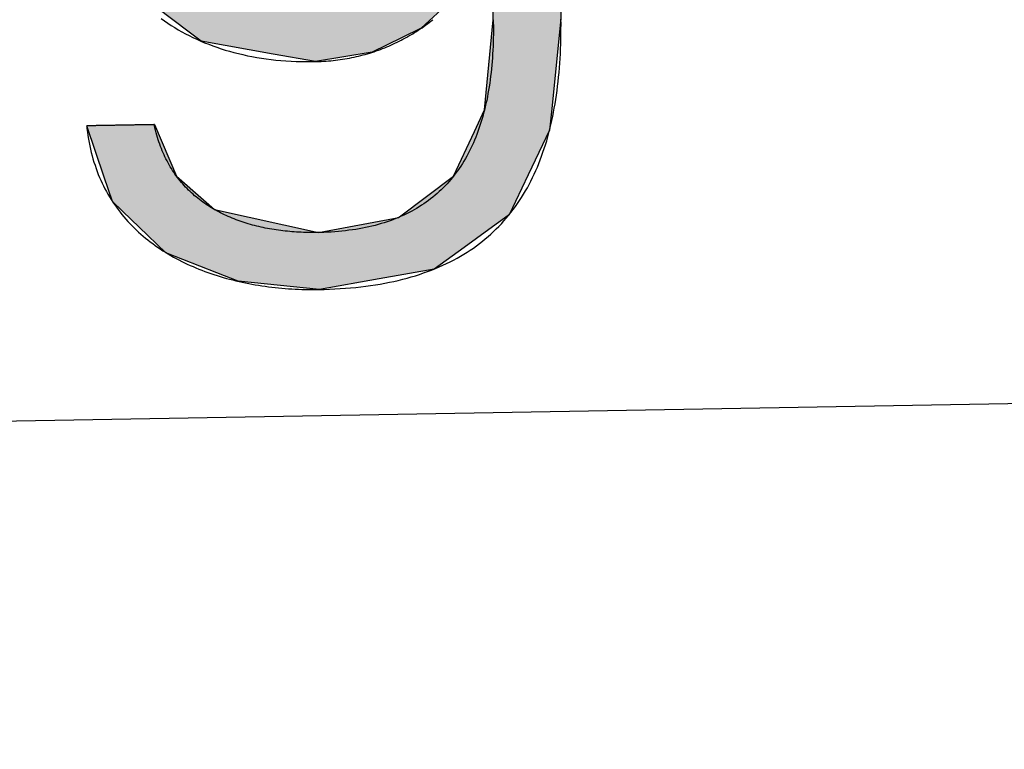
# Model space of a CAD drawing. Extents: x 562 to 7231, y 5817 to 11976.
# Tile 23 of 58: x 3588 to 3681, y 7998 to 8067. Entities that reach past the tile are written whole.
import ezdxf

# ---------------------------------------------------------------- set-up
doc = ezdxf.new("R2010")
doc.units = 0
doc.layers.get('0').update_dxf_attribs({"linetype": 'CONTINUOUS'})
doc.layers.add('LOGO', color=7, linetype='CONTINUOUS')

# ---------------------------------------------------------------- blocks, each defined once
blk = doc.blocks.new('*U49')
at = {"layer": 'LOGO', "color": 30, "linetype": 'CONTINUOUS'}
for p, q in [((69.862, 7.472), (70.736, 7.654)), ((70.736, 7.654), (71.316, 7.774)), ((71.316, 7.774), (72.103, 7.654)), ((72.103, 7.654), (72.485, 7.472)), ((73.747, 7.351), (73.747, 7.555)), ((74.669, 7.555), (74.669, 7.351)), ((69.672, 7.326), (69.862, 7.472)), ((72.485, 7.472), (72.791, 7.326)), ((69.239, 6.993), (69.672, 7.326)), ((72.791, 7.326), (73.169, 6.993)), ((73.747, 7.256), (73.747, 7.351)), ((73.747, 6.903), (73.747, 7.256)), ((74.669, 7.351), (74.669, 7.256)), ((74.669, 7.256), (74.669, 6.903)), ((69.153, 6.928), (69.239, 6.993)), ((73.169, 6.993), (73.244, 6.928)), ((68.806, 6.661), (69.153, 6.928)), ((70.704, 6.928), (70.07, 6.661)), ((72.161, 6.842), (71.772, 6.928)), ((72.187, 6.836), (72.161, 6.842)), ((73.244, 6.928), (73.342, 6.842)), ((73.342, 6.842), (73.346, 6.836)), ((73.747, 6.47), (73.747, 6.903)), ((74.669, 6.903), (74.669, 6.47)), ((72.754, 6.486), (72.187, 6.836)), ((73.346, 6.836), (73.568, 6.486)), ((68.562, 6.23), (68.792, 6.651)), ((68.792, 6.651), (68.806, 6.661)), ((70.058, 6.651), (69.574, 6.23)), ((70.07, 6.661), (70.058, 6.651)), ((72.956, 6.252), (72.754, 6.486)), ((73.568, 6.486), (73.717, 6.252)), ((73.747, 6.455), (73.747, 6.47)), ((73.747, 6.252), (73.747, 6.455)), ((74.669, 6.47), (74.669, 6.455)), ((74.669, 6.455), (74.669, 6.252)), ((68.131, 5.44), (68.562, 6.23)), ((69.574, 6.23), (69.18, 5.44)), ((73.185, 5.986), (72.956, 6.252)), ((74.669, 6.252), (74.669, 5.986)), ((73.672, 4.703), (73.185, 5.986)), ((74.669, 5.986), (74.669, 4.703)), ((68.065, 5.015), (68.131, 5.44)), ((69.18, 5.44), (68.969, 5.015)), ((67.904, 3.968), (68.065, 5.015)), ((68.969, 5.015), (68.872, 3.968)), ((73.687, 4.085), (73.672, 4.703)), ((74.669, 4.703), (74.669, 4.085)), ((73.708, 3.295), (73.687, 4.085)), ((74.669, 4.085), (74.669, 3.295)), ((67.954, 3.58), (67.904, 3.968)), ((68.872, 3.968), (68.836, 3.58)), ((68.098, 2.453), (67.954, 3.58)), ((68.836, 3.58), (69.115, 2.453)), ((73.273, 2.006), (73.708, 3.295)), ((74.669, 3.295), (74.669, 2.006)), ((68.2, 2.246), (68.098, 2.453)), ((69.115, 2.453), (69.167, 2.246)), ((68.688, 1.253), (68.2, 2.246)), ((69.167, 2.246), (69.986, 1.253)), ((72.961, 1.699), (73.273, 2.006)), ((74.669, 2.006), (74.669, 1.699)), ((72.369, 1.116), (72.901, 1.639)), ((72.901, 1.639), (72.961, 1.699)), ((73.717, 1.639), (73.384, 1.116)), ((73.747, 0.913), (73.747, 1.639)), ((74.669, 1.699), (74.669, 1.639)), ((74.669, 1.639), (74.669, 0.913)), ((68.704, 1.22), (68.688, 1.253)), ((69.029, 0.966), (68.704, 1.22)), ((69.986, 1.253), (70.054, 1.22)), ((70.054, 1.22), (70.586, 0.966)), ((72.054, 1.008), (72.369, 1.116)), ((73.384, 1.116), (73.315, 1.008)), ((69.159, 0.865), (69.029, 0.966)), ((70.586, 0.966), (71.308, 0.865)), ((71.744, 0.901), (72.054, 1.008)), ((73.315, 1.008), (73.195, 0.901)), ((69.16, 0.864), (69.159, 0.865)), ((69.602, 0.518), (69.16, 0.864)), ((71.39, 0.865), (71.744, 0.901)), ((73.153, 0.864), (72.764, 0.518)), ((73.154, 0.865), (73.153, 0.864)), ((73.195, 0.901), (73.154, 0.865)), ((73.747, 0.615), (73.747, 0.913)), ((74.669, 0.913), (74.669, 0.615)), ((73.606, -0.61), (73.747, 0.615)), ((74.669, 0.615), (74.522, -0.61)), ((69.764, 0.391), (69.602, 0.518)), ((72.764, 0.518), (72.494, 0.391)), ((70.739, 0.2), (69.764, 0.391)), ((72.494, 0.391), (72.088, 0.2)), ((71.316, 0.087), (70.739, 0.2)), ((72.088, 0.2), (71.316, 0.087)), ((73.462, -0.904), (73.606, -0.61)), ((74.522, -0.61), (74.486, -0.904)), ((68.409, -1.438), (68.183, -0.733)), ((69.105, -0.733), (69.393, -1.438)), ((73.168, -1.505), (73.462, -0.904)), ((74.486, -0.904), (74.186, -1.505)), ((68.516, -1.769), (68.409, -1.438)), ((69.393, -1.438), (69.755, -1.769)), ((72.422, -2.047), (73.168, -1.505)), ((74.186, -1.505), (73.915, -2.047)), ((68.652, -1.904), (68.516, -1.769)), ((69.755, -1.769), (69.903, -1.904)), ((68.992, -2.24), (68.652, -1.904)), ((69.903, -1.904), (71.316, -2.24)), ((71.316, -2.24), (72.412, -2.054)), ((72.412, -2.054), (72.422, -2.047)), ((73.904, -2.054), (73.636, -2.24)), ((73.915, -2.047), (73.904, -2.054)), ((69.233, -2.479), (68.992, -2.24)), ((73.636, -2.24), (73.295, -2.479)), ((69.922, -2.766), (69.233, -2.479)), ((73.295, -2.479), (72.881, -2.766)), ((70.208, -2.886), (69.922, -2.766)), ((72.881, -2.766), (72.131, -2.886)), ((71.316, -3.017), (70.208, -2.886)), ((72.131, -2.886), (71.316, -3.017))]:
    blk.add_line(p, q, dxfattribs=at)
at = {"layer": 'LOGO', "color": 30, "linetype": 'CONTINUOUS', "extrusion": (0, 0, -1)}
for points in [[(-70.736, 7.654), (-72.485, 7.472), (-69.862, 7.472)], [(-71.316, 7.774), (-72.103, 7.654), (-70.736, 7.654)], [(-70.736, 7.654), (-72.103, 7.654), (-72.485, 7.472)], [(-73.747, 7.555), (-74.669, 7.351), (-73.747, 7.351)], [(-73.747, 7.555), (-74.669, 7.555), (-74.669, 7.351)], [(-69.862, 7.472), (-72.791, 7.326), (-69.672, 7.326)], [(-69.862, 7.472), (-72.485, 7.472), (-72.791, 7.326)], [(-69.672, 7.326), (-73.169, 6.993), (-69.239, 6.993)], [(-69.672, 7.326), (-72.791, 7.326), (-73.169, 6.993)], [(-73.747, 7.351), (-74.669, 7.256), (-73.747, 7.256)], [(-73.747, 7.351), (-74.669, 7.351), (-74.669, 7.256)], [(-73.747, 7.256), (-74.669, 6.903), (-73.747, 6.903)], [(-73.747, 7.256), (-74.669, 7.256), (-74.669, 6.903)], [(-69.239, 6.993), (-70.704, 6.928), (-69.153, 6.928)], [(-69.239, 6.993), (-71.476, 6.993), (-70.704, 6.928)], [(-71.476, 6.993), (-73.244, 6.928), (-71.772, 6.928)], [(-71.476, 6.993), (-73.169, 6.993), (-73.244, 6.928)], [(-69.153, 6.928), (-70.07, 6.661), (-68.806, 6.661)], [(-69.153, 6.928), (-70.704, 6.928), (-70.07, 6.661)], [(-71.772, 6.928), (-73.342, 6.842), (-72.161, 6.842)], [(-71.772, 6.928), (-73.244, 6.928), (-73.342, 6.842)], [(-72.161, 6.842), (-73.346, 6.836), (-72.187, 6.836)], [(-72.161, 6.842), (-73.342, 6.842), (-73.346, 6.836)], [(-73.747, 6.903), (-74.669, 6.47), (-73.747, 6.47)], [(-73.747, 6.903), (-74.669, 6.903), (-74.669, 6.47)], [(-72.187, 6.836), (-73.568, 6.486), (-72.754, 6.486)], [(-72.187, 6.836), (-73.346, 6.836), (-73.568, 6.486)], [(-68.792, 6.651), (-69.574, 6.23), (-68.562, 6.23)], [(-68.806, 6.661), (-70.058, 6.651), (-68.792, 6.651)], [(-68.792, 6.651), (-70.058, 6.651), (-69.574, 6.23)], [(-68.806, 6.661), (-70.07, 6.661), (-70.058, 6.651)], [(-72.754, 6.486), (-73.717, 6.252), (-72.956, 6.252)], [(-72.754, 6.486), (-73.568, 6.486), (-73.717, 6.252)], [(-73.747, 6.47), (-74.669, 6.455), (-73.747, 6.455)], [(-73.747, 6.47), (-74.669, 6.47), (-74.669, 6.455)], [(-73.747, 6.455), (-74.669, 6.252), (-73.747, 6.252)], [(-73.747, 6.455), (-74.669, 6.455), (-74.669, 6.252)], [(-68.562, 6.23), (-69.18, 5.44), (-68.131, 5.44)], [(-68.562, 6.23), (-69.574, 6.23), (-69.18, 5.44)], [(-72.956, 6.252), (-74.669, 5.986), (-73.185, 5.986)], [(-72.956, 6.252), (-74.669, 6.252), (-74.669, 5.986)], [(-73.185, 5.986), (-74.669, 4.703), (-73.672, 4.703)], [(-73.185, 5.986), (-74.669, 5.986), (-74.669, 4.703)], [(-68.131, 5.44), (-68.969, 5.015), (-68.065, 5.015)], [(-68.131, 5.44), (-69.18, 5.44), (-68.969, 5.015)], [(-68.065, 5.015), (-68.872, 3.968), (-67.904, 3.968)], [(-68.065, 5.015), (-68.969, 5.015), (-68.872, 3.968)], [(-73.672, 4.703), (-74.669, 4.085), (-73.687, 4.085)], [(-73.672, 4.703), (-74.669, 4.703), (-74.669, 4.085)], [(-73.687, 4.085), (-74.669, 3.295), (-73.708, 3.295)], [(-73.687, 4.085), (-74.669, 4.085), (-74.669, 3.295)], [(-67.904, 3.968), (-68.836, 3.58), (-67.954, 3.58)], [(-67.904, 3.968), (-68.872, 3.968), (-68.836, 3.58)], [(-67.954, 3.58), (-69.115, 2.453), (-68.098, 2.453)], [(-67.954, 3.58), (-68.836, 3.58), (-69.115, 2.453)], [(-73.708, 3.295), (-74.669, 2.006), (-73.273, 2.006)], [(-73.708, 3.295), (-74.669, 3.295), (-74.669, 2.006)], [(-68.098, 2.453), (-69.167, 2.246), (-68.2, 2.246)], [(-68.098, 2.453), (-69.115, 2.453), (-69.167, 2.246)], [(-68.2, 2.246), (-69.986, 1.253), (-68.688, 1.253)], [(-68.2, 2.246), (-69.167, 2.246), (-69.986, 1.253)], [(-73.273, 2.006), (-74.669, 1.699), (-72.961, 1.699)], [(-73.273, 2.006), (-74.669, 2.006), (-74.669, 1.699)], [(-72.901, 1.639), (-73.384, 1.116), (-72.369, 1.116)], [(-72.961, 1.699), (-74.669, 1.639), (-72.901, 1.639)], [(-72.901, 1.639), (-73.717, 1.639), (-73.384, 1.116)], [(-72.961, 1.699), (-74.669, 1.699), (-74.669, 1.639)], [(-73.747, 1.639), (-74.669, 0.913), (-73.747, 0.913)], [(-73.747, 1.639), (-74.669, 1.639), (-74.669, 0.913)], [(-68.688, 1.253), (-70.054, 1.22), (-68.704, 1.22)], [(-68.688, 1.253), (-69.986, 1.253), (-70.054, 1.22)], [(-68.704, 1.22), (-70.586, 0.966), (-69.029, 0.966)], [(-68.704, 1.22), (-70.054, 1.22), (-70.586, 0.966)], [(-72.369, 1.116), (-73.315, 1.008), (-72.054, 1.008)], [(-72.369, 1.116), (-73.384, 1.116), (-73.315, 1.008)], [(-69.029, 0.966), (-71.308, 0.865), (-69.159, 0.865)], [(-69.029, 0.966), (-70.586, 0.966), (-71.308, 0.865)], [(-72.054, 1.008), (-73.195, 0.901), (-71.744, 0.901)], [(-72.054, 1.008), (-73.315, 1.008), (-73.195, 0.901)], [(-69.159, 0.865), (-71.316, 0.864), (-69.16, 0.864)], [(-69.159, 0.865), (-71.308, 0.865), (-71.316, 0.864)], [(-69.16, 0.864), (-72.764, 0.518), (-69.602, 0.518)], [(-69.16, 0.864), (-73.153, 0.864), (-72.764, 0.518)], [(-71.39, 0.865), (-73.153, 0.864), (-71.316, 0.864)], [(-71.744, 0.901), (-73.154, 0.865), (-71.39, 0.865)], [(-71.39, 0.865), (-73.154, 0.865), (-73.153, 0.864)], [(-71.744, 0.901), (-73.195, 0.901), (-73.154, 0.865)], [(-73.747, 0.913), (-74.669, 0.615), (-73.747, 0.615)], [(-73.747, 0.913), (-74.669, 0.913), (-74.669, 0.615)], [(-73.747, 0.615), (-74.522, -0.61), (-73.606, -0.61)], [(-73.747, 0.615), (-74.669, 0.615), (-74.522, -0.61)], [(-69.602, 0.518), (-72.494, 0.391), (-69.764, 0.391)], [(-69.602, 0.518), (-72.764, 0.518), (-72.494, 0.391)], [(-69.764, 0.391), (-72.088, 0.2), (-70.739, 0.2)], [(-69.764, 0.391), (-72.494, 0.391), (-72.088, 0.2)], [(-70.739, 0.2), (-72.088, 0.2), (-71.316, 0.087)], [(-73.606, -0.61), (-74.486, -0.904), (-73.462, -0.904)], [(-73.606, -0.61), (-74.522, -0.61), (-74.486, -0.904)], [(-68.183, -0.733), (-69.393, -1.438), (-68.409, -1.438)], [(-68.183, -0.733), (-69.105, -0.733), (-69.393, -1.438)], [(-73.462, -0.904), (-74.186, -1.505), (-73.168, -1.505)], [(-73.462, -0.904), (-74.486, -0.904), (-74.186, -1.505)], [(-68.409, -1.438), (-69.755, -1.769), (-68.516, -1.769)], [(-68.409, -1.438), (-69.393, -1.438), (-69.755, -1.769)], [(-73.168, -1.505), (-73.915, -2.047), (-72.422, -2.047)], [(-73.168, -1.505), (-74.186, -1.505), (-73.915, -2.047)], [(-68.516, -1.769), (-69.903, -1.904), (-68.652, -1.904)], [(-68.516, -1.769), (-69.755, -1.769), (-69.903, -1.904)], [(-68.652, -1.904), (-71.316, -2.24), (-68.992, -2.24)], [(-68.652, -1.904), (-69.903, -1.904), (-71.316, -2.24)], [(-72.412, -2.054), (-73.636, -2.24), (-71.316, -2.24)], [(-72.422, -2.047), (-73.904, -2.054), (-72.412, -2.054)], [(-72.412, -2.054), (-73.904, -2.054), (-73.636, -2.24)], [(-72.422, -2.047), (-73.915, -2.047), (-73.904, -2.054)], [(-68.992, -2.24), (-73.295, -2.479), (-69.233, -2.479)], [(-68.992, -2.24), (-73.636, -2.24), (-73.295, -2.479)], [(-69.233, -2.479), (-72.881, -2.766), (-69.922, -2.766)], [(-69.233, -2.479), (-73.295, -2.479), (-72.881, -2.766)], [(-69.922, -2.766), (-72.131, -2.886), (-70.208, -2.886)], [(-69.922, -2.766), (-72.881, -2.766), (-72.131, -2.886)], [(-70.208, -2.886), (-72.131, -2.886), (-71.316, -3.017)]]:
    blk.add_solid(points, dxfattribs=at)
blk = doc.blocks.new('KLAUS')
at = {"layer": 'LOGO'}
for points in [[(69.223, 0.711, 0), (69.267, 0.678, 0), (69.313, 0.646, 0), (69.359, 0.614, 0), (69.406, 0.584, 0), (69.453, 0.554, 0), (69.502, 0.526, 0), (69.551, 0.498, 0), (69.601, 0.471, 0), (69.652, 0.444, 0), (69.704, 0.419, 0), (69.756, 0.394, 0), (69.809, 0.371, 0), (69.864, 0.348, 0), (69.919, 0.326, 0), (69.975, 0.305, 0), (70.031, 0.285, 0), (70.089, 0.266, 0), (70.147, 0.248, 0), (70.206, 0.23, 0), (70.266, 0.214, 0), (70.327, 0.199, 0), (70.389, 0.184, 0), (70.451, 0.171, 0), (70.515, 0.158, 0), (70.579, 0.147, 0), (70.644, 0.136, 0), (70.71, 0.127, 0), (70.777, 0.118, 0), (70.845, 0.111, 0), (70.913, 0.104, 0), (70.983, 0.099, 0), (71.053, 0.094, 0), (71.124, 0.091, 0), (71.197, 0.089, 0), (71.27, 0.088, 0), (71.328, 0.087, 0), (71.361, 0.088, 0), (71.394, 0.089, 0), (71.427, 0.09, 0), (71.46, 0.091, 0), (71.492, 0.093, 0), (71.525, 0.095, 0), (71.557, 0.098, 0), (71.589, 0.101, 0), (71.621, 0.104, 0), (71.653, 0.108, 0), (71.685, 0.112, 0), (71.717, 0.117, 0), (71.748, 0.122, 0), (71.78, 0.127, 0), (71.811, 0.133, 0), (71.842, 0.139, 0), (71.873, 0.145, 0), (71.904, 0.152, 0), (71.934, 0.159, 0), (71.965, 0.166, 0), (71.995, 0.174, 0), (72.025, 0.182, 0), (72.055, 0.19, 0), (72.085, 0.199, 0), (72.115, 0.208, 0), (72.144, 0.218, 0), (72.174, 0.228, 0), (72.203, 0.238, 0), (72.232, 0.248, 0), (72.261, 0.259, 0), (72.29, 0.27, 0), (72.318, 0.282, 0), (72.346, 0.293, 0), (72.374, 0.306, 0), (72.402, 0.318, 0), (72.43, 0.331, 0), (72.458, 0.344, 0), (72.485, 0.357, 0), (72.512, 0.371, 0), (72.539, 0.385, 0), (72.566, 0.399, 0), (72.593, 0.414, 0), (72.619, 0.429, 0), (72.646, 0.444, 0), (72.672, 0.459, 0), (72.698, 0.475, 0), (72.723, 0.491, 0), (72.749, 0.508, 0), (72.774, 0.524, 0), (72.799, 0.541, 0), (72.824, 0.559, 0), (72.848, 0.576, 0), (72.873, 0.594, 0), (72.897, 0.612, 0), (72.921, 0.63, 0)], [(73.747, 0.616, 0), (73.747, 0.615, 0), (73.747, 0.615, 0), (73.746, 0.583, 0), (73.746, 0.527, 0), (73.745, 0.471, 0), (73.744, 0.417, 0), (73.742, 0.362, 0), (73.74, 0.308, 0), (73.737, 0.255, 0), (73.733, 0.202, 0), (73.73, 0.15, 0), (73.725, 0.098, 0), (73.721, 0.047, 0), (73.716, -0.004, 0), (73.71, -0.054, 0), (73.704, -0.103, 0), (73.697, -0.152, 0), (73.69, -0.201, 0), (73.683, -0.249, 0), (73.675, -0.296, 0), (73.666, -0.343, 0), (73.657, -0.39, 0), (73.648, -0.435, 0), (73.638, -0.481, 0), (73.627, -0.525, 0), (73.616, -0.57, 0), (73.605, -0.613, 0), (73.593, -0.656, 0), (73.58, -0.699, 0), (73.567, -0.741, 0), (73.554, -0.782, 0), (73.54, -0.823, 0), (73.525, -0.863, 0), (73.511, -0.903, 0), (73.495, -0.942, 0), (73.479, -0.981, 0), (73.463, -1.019, 0), (73.446, -1.057, 0), (73.428, -1.094, 0), (73.41, -1.13, 0), (73.392, -1.166, 0), (73.373, -1.201, 0), (73.353, -1.236, 0), (73.333, -1.27, 0), (73.312, -1.303, 0), (73.291, -1.336, 0), (73.27, -1.369, 0), (73.248, -1.401, 0), (73.225, -1.432, 0), (73.202, -1.463, 0), (73.178, -1.493, 0), (73.154, -1.522, 0), (73.129, -1.551, 0), (73.103, -1.58, 0), (73.078, -1.607, 0), (73.051, -1.635, 0), (73.024, -1.661, 0), (72.997, -1.687, 0), (72.969, -1.713, 0), (72.94, -1.738, 0), (72.911, -1.762, 0), (72.881, -1.786, 0), (72.851, -1.809, 0), (72.82, -1.831, 0), (72.789, -1.853, 0), (72.757, -1.875, 0), (72.725, -1.895, 0), (72.692, -1.916, 0), (72.658, -1.935, 0), (72.624, -1.954, 0), (72.59, -1.973, 0), (72.554, -1.99, 0), (72.519, -2.008, 0), (72.482, -2.024, 0), (72.445, -2.04, 0), (72.408, -2.055, 0), (72.37, -2.07, 0), (72.331, -2.084, 0), (72.292, -2.098, 0), (72.252, -2.111, 0), (72.212, -2.123, 0), (72.171, -2.135, 0), (72.13, -2.146, 0), (72.088, -2.157, 0), (72.045, -2.166, 0), (72.002, -2.176, 0), (71.958, -2.184, 0), (71.914, -2.192, 0), (71.869, -2.2, 0), (71.823, -2.207, 0), (71.777, -2.213, 0), (71.73, -2.218, 0), (71.683, -2.223, 0), (71.635, -2.228, 0), (71.587, -2.231, 0), (71.538, -2.234, 0), (71.488, -2.237, 0), (71.438, -2.239, 0), (71.387, -2.24, 0), (71.335, -2.24, 0), (71.296, -2.24, 0), (71.265, -2.24, 0), (71.234, -2.24, 0), (71.202, -2.239, 0), (71.171, -2.238, 0), (71.14, -2.236, 0), (71.109, -2.235, 0), (71.078, -2.233, 0), (71.047, -2.231, 0), (71.016, -2.229, 0), (70.985, -2.226, 0), (70.954, -2.223, 0), (70.923, -2.22, 0), (70.893, -2.217, 0), (70.862, -2.213, 0), (70.832, -2.209, 0), (70.801, -2.205, 0), (70.771, -2.2, 0), (70.741, -2.195, 0), (70.711, -2.19, 0), (70.681, -2.185, 0), (70.651, -2.179, 0), (70.622, -2.173, 0), (70.592, -2.167, 0), (70.563, -2.16, 0), (70.534, -2.154, 0), (70.504, -2.146, 0), (70.475, -2.139, 0), (70.447, -2.131, 0), (70.418, -2.123, 0), (70.39, -2.115, 0), (70.361, -2.106, 0), (70.333, -2.097, 0), (70.305, -2.088, 0), (70.278, -2.078, 0), (70.25, -2.068, 0), (70.223, -2.058, 0), (70.196, -2.047, 0), (70.169, -2.036, 0), (70.142, -2.025, 0), (70.115, -2.013, 0), (70.089, -2.002, 0), (70.063, -1.989, 0), (70.037, -1.977, 0), (70.011, -1.964, 0), (69.986, -1.951, 0), (69.961, -1.937, 0), (69.936, -1.923, 0), (69.911, -1.909, 0), (69.887, -1.894, 0), (69.863, -1.879, 0), (69.839, -1.864, 0), (69.815, -1.848, 0), (69.792, -1.832, 0), (69.769, -1.816, 0), (69.746, -1.799, 0), (69.724, -1.782, 0), (69.701, -1.764, 0), (69.68, -1.746, 0), (69.658, -1.728, 0), (69.637, -1.71, 0), (69.616, -1.691, 0), (69.595, -1.671, 0), (69.575, -1.652, 0), (69.555, -1.632, 0), (69.535, -1.611, 0), (69.516, -1.59, 0), (69.497, -1.569, 0), (69.478, -1.547, 0), (69.46, -1.525, 0), (69.442, -1.503, 0), (69.424, -1.48, 0), (69.407, -1.457, 0), (69.39, -1.433, 0), (69.373, -1.41, 0), (69.357, -1.385, 0), (69.341, -1.36, 0), (69.326, -1.335, 0), (69.311, -1.31, 0), (69.296, -1.284, 0), (69.282, -1.257, 0), (69.269, -1.23, 0), (69.255, -1.203, 0), (69.242, -1.175, 0), (69.23, -1.147, 0), (69.217, -1.119, 0), (69.206, -1.09, 0), (69.195, -1.061, 0), (69.184, -1.031, 0), (69.173, -1.001, 0), (69.163, -0.97, 0), (69.154, -0.939, 0), (69.145, -0.907, 0), (69.136, -0.875, 0), (69.128, -0.843, 0), (69.121, -0.81, 0), (69.113, -0.777, 0), (69.107, -0.743, 0), (69.105, -0.733, 0), (69.104, -0.733, 0), (69.103, -0.733, 0), (69.101, -0.733, 0), (69.099, -0.733, 0), (69.096, -0.733, 0), (69.092, -0.733, 0), (69.088, -0.733, 0), (69.084, -0.733, 0), (69.079, -0.733, 0), (69.074, -0.733, 0), (69.068, -0.733, 0), (69.062, -0.733, 0), (69.056, -0.733, 0), (69.049, -0.733, 0), (69.041, -0.733, 0), (69.034, -0.733, 0), (69.025, -0.733, 0), (69.017, -0.733, 0), (69.008, -0.733, 0), (68.999, -0.733, 0), (68.989, -0.733, 0), (68.979, -0.733, 0), (68.969, -0.733, 0), (68.959, -0.733, 0), (68.948, -0.733, 0), (68.937, -0.733, 0), (68.925, -0.733, 0), (68.914, -0.733, 0), (68.902, -0.733, 0), (68.89, -0.733, 0), (68.878, -0.733, 0), (68.865, -0.733, 0), (68.853, -0.733, 0), (68.84, -0.733, 0), (68.827, -0.733, 0), (68.814, -0.733, 0), (68.8, -0.733, 0), (68.787, -0.733, 0), (68.773, -0.733, 0), (68.76, -0.733, 0), (68.746, -0.733, 0), (68.732, -0.733, 0), (68.718, -0.733, 0), (68.704, -0.733, 0), (68.69, -0.733, 0), (68.676, -0.733, 0), (68.662, -0.733, 0), (68.648, -0.733, 0), (68.634, -0.733, 0), (68.62, -0.733, 0), (68.605, -0.733, 0), (68.591, -0.733, 0), (68.577, -0.733, 0), (68.563, -0.733, 0), (68.549, -0.733, 0), (68.536, -0.733, 0), (68.522, -0.733, 0), (68.508, -0.733, 0), (68.495, -0.733, 0), (68.481, -0.733, 0), (68.468, -0.733, 0), (68.455, -0.733, 0), (68.442, -0.733, 0), (68.429, -0.733, 0), (68.417, -0.733, 0), (68.404, -0.733, 0), (68.392, -0.733, 0), (68.38, -0.733, 0), (68.369, -0.733, 0), (68.357, -0.733, 0), (68.346, -0.733, 0), (68.335, -0.733, 0), (68.324, -0.733, 0), (68.314, -0.733, 0), (68.304, -0.733, 0), (68.294, -0.733, 0), (68.285, -0.733, 0), (68.276, -0.733, 0), (68.267, -0.733, 0), (68.258, -0.733, 0), (68.251, -0.733, 0), (68.243, -0.733, 0), (68.236, -0.733, 0), (68.229, -0.733, 0), (68.222, -0.733, 0), (68.216, -0.733, 0), (68.211, -0.733, 0), (68.206, -0.733, 0), (68.201, -0.733, 0), (68.197, -0.733, 0), (68.194, -0.733, 0), (68.19, -0.733, 0), (68.188, -0.733, 0), (68.186, -0.733, 0), (68.184, -0.733, 0), (68.183, -0.733, 0), (68.183, -0.733, 0), (68.186, -0.769, 0), (68.191, -0.818, 0), (68.197, -0.866, 0), (68.204, -0.913, 0), (68.211, -0.96, 0), (68.22, -1.007, 0), (68.229, -1.052, 0), (68.239, -1.097, 0), (68.25, -1.142, 0), (68.261, -1.186, 0), (68.273, -1.229, 0), (68.287, -1.272, 0), (68.3, -1.314, 0), (68.315, -1.356, 0), (68.33, -1.397, 0), (68.346, -1.438, 0), (68.363, -1.478, 0), (68.38, -1.517, 0), (68.399, -1.556, 0), (68.417, -1.595, 0), (68.437, -1.633, 0), (68.457, -1.67, 0), (68.478, -1.706, 0), (68.499, -1.743, 0), (68.522, -1.778, 0), (68.544, -1.813, 0), (68.568, -1.848, 0), (68.592, -1.882, 0), (68.617, -1.915, 0), (68.642, -1.948, 0), (68.668, -1.981, 0), (68.694, -2.012, 0), (68.721, -2.044, 0), (68.749, -2.075, 0), (68.777, -2.105, 0), (68.806, -2.134, 0), (68.835, -2.164, 0), (68.865, -2.192, 0), (68.895, -2.22, 0), (68.926, -2.248, 0), (68.957, -2.275, 0), (68.989, -2.302, 0), (69.021, -2.328, 0), (69.054, -2.353, 0), (69.088, -2.378, 0), (69.121, -2.403, 0), (69.156, -2.427, 0), (69.19, -2.451, 0), (69.225, -2.474, 0), (69.261, -2.496, 0), (69.297, -2.518, 0), (69.333, -2.54, 0), (69.37, -2.561, 0), (69.407, -2.581, 0), (69.445, -2.601, 0), (69.483, -2.621, 0), (69.521, -2.64, 0), (69.56, -2.658, 0), (69.599, -2.676, 0), (69.638, -2.694, 0), (69.678, -2.711, 0), (69.718, -2.727, 0), (69.758, -2.744, 0), (69.799, -2.759, 0), (69.84, -2.774, 0), (69.881, -2.789, 0), (69.923, -2.803, 0), (69.965, -2.817, 0), (70.007, -2.83, 0), (70.049, -2.843, 0), (70.092, -2.855, 0), (70.135, -2.867, 0), (70.178, -2.878, 0), (70.221, -2.889, 0), (70.265, -2.9, 0), (70.309, -2.91, 0), (70.353, -2.919, 0), (70.397, -2.928, 0), (70.441, -2.937, 0), (70.486, -2.945, 0), (70.53, -2.953, 0), (70.575, -2.96, 0), (70.62, -2.967, 0), (70.665, -2.973, 0), (70.711, -2.979, 0), (70.756, -2.985, 0), (70.802, -2.99, 0), (70.847, -2.994, 0), (70.893, -2.999, 0), (70.939, -3.002, 0), (70.984, -3.006, 0), (71.03, -3.008, 0), (71.076, -3.011, 0), (71.123, -3.013, 0), (71.169, -3.014, 0), (71.215, -3.016, 0), (71.261, -3.016, 0), (71.307, -3.017, 0), (71.377, -3.016, 0), (71.451, -3.015, 0), (71.525, -3.013, 0), (71.597, -3.01, 0), (71.669, -3.007, 0), (71.739, -3.002, 0), (71.809, -2.997, 0), (71.877, -2.991, 0), (71.945, -2.984, 0), (72.012, -2.976, 0), (72.077, -2.967, 0), (72.142, -2.957, 0), (72.206, -2.947, 0), (72.269, -2.936, 0), (72.331, -2.924, 0), (72.391, -2.911, 0), (72.451, -2.897, 0), (72.51, -2.883, 0), (72.569, -2.868, 0), (72.626, -2.852, 0), (72.682, -2.835, 0), (72.738, -2.817, 0), (72.792, -2.799, 0), (72.846, -2.78, 0), (72.899, -2.76, 0), (72.951, -2.739, 0), (73.001, -2.717, 0), (73.052, -2.695, 0), (73.101, -2.672, 0), (73.149, -2.648, 0), (73.197, -2.623, 0), (73.243, -2.598, 0), (73.289, -2.572, 0), (73.334, -2.545, 0), (73.378, -2.517, 0), (73.421, -2.489, 0), (73.464, -2.46, 0), (73.505, -2.43, 0), (73.546, -2.399, 0), (73.586, -2.368, 0), (73.625, -2.336, 0), (73.663, -2.303, 0), (73.701, -2.269, 0), (73.738, -2.235, 0), (73.774, -2.2, 0), (73.809, -2.164, 0), (73.843, -2.128, 0), (73.877, -2.09, 0), (73.909, -2.053, 0), (73.942, -2.014, 0), (73.973, -1.975, 0), (74.003, -1.935, 0), (74.033, -1.894, 0), (74.062, -1.853, 0), (74.09, -1.811, 0), (74.118, -1.768, 0), (74.145, -1.724, 0), (74.171, -1.68, 0), (74.196, -1.635, 0), (74.221, -1.59, 0), (74.244, -1.544, 0), (74.268, -1.497, 0), (74.29, -1.45, 0), (74.312, -1.401, 0), (74.333, -1.353, 0), (74.353, -1.303, 0), (74.373, -1.253, 0), (74.392, -1.202, 0), (74.41, -1.151, 0), (74.428, -1.099, 0), (74.445, -1.046, 0), (74.461, -0.993, 0), (74.477, -0.939, 0), (74.492, -0.884, 0), (74.506, -0.829, 0), (74.52, -0.773, 0), (74.533, -0.717, 0), (74.545, -0.66, 0), (74.557, -0.602, 0), (74.568, -0.544, 0), (74.579, -0.485, 0), (74.589, -0.426, 0), (74.598, -0.365, 0), (74.607, -0.305, 0), (74.615, -0.243, 0), (74.623, -0.182, 0), (74.63, -0.119, 0), (74.636, -0.056, 0), (74.642, 0.008, 0), (74.647, 0.072, 0), (74.652, 0.137, 0), (74.656, 0.202, 0), (74.659, 0.268, 0), (74.662, 0.334, 0), (74.665, 0.401, 0), (74.666, 0.469, 0), (74.668, 0.537, 0), (74.668, 0.606, 0)]]:
    blk.add_polyline3d(points, dxfattribs=at)
at = {"layer": 'LOGO', "color": 30, "linetype": 'CONTINUOUS'}
blk.add_blockref('*U49', (0, 0), dxfattribs=at)

msp = doc.modelspace()

# ---------------------------------------------------------------- linework, layer by layer
msp.add_line((4146.361, 8039.156), (1812.775, 7998.423))

# ---------------------------------------------------------------- block references
at = {"xscale": 6.929133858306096, "yscale": 6.929133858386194, "zscale": 6.929133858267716, "rotation": 0.9999999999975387}
msp.add_blockref('KLAUS', (3121.803, 8054.093), dxfattribs=at)

doc.saveas('drawing.dxf')
